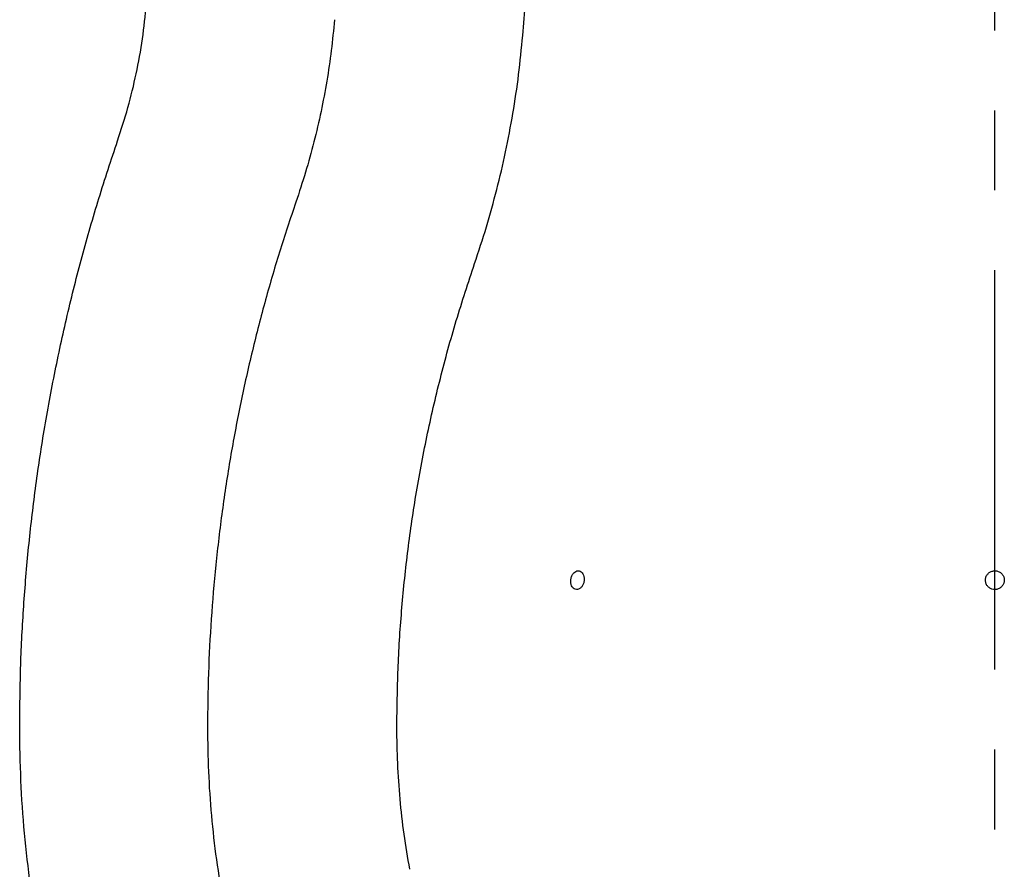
# Model space of a CAD drawing. Header units: millimetres. Extents: x 8 to 862, y 8 to 585.
# Tile 21 of 84: x 86 to 118, y 376 to 403. Entities that reach past the tile are written whole.
import ezdxf

# ---------------------------------------------------------------- set-up
doc = ezdxf.new("R2010")
doc.units = ezdxf.units.MM
doc.linetypes.add('CENTERX2', pattern=[20.32, 12.7, -2.54, 2.54, -2.54])
doc.layers.add('CENTERLINE', color=4, linetype='CENTERX2')
doc.layers.add('OUTLINE', color=7, linetype='Continuous', lineweight=25)

msp = doc.modelspace()

# ---------------------------------------------------------------- linework, layer by layer
at = {"layer": 'CENTERLINE'}
msp.add_line((117.35918, 158.46862), (117.35918, 432.05254), dxfattribs=at)
at = {"layer": 'OUTLINE'}
msp.add_line((102.35918, 402.14876), (102.58554, 404.83342), dxfattribs=at)
for points, knots in [([(89.48752, 398.80384), (89.60128, 399.1547), (89.8288, 399.85643), (90.08753, 400.93869), (90.28928, 402.03888), (90.36501, 402.78419), (90.40287, 403.15684)], [0, 0, 0, 0, 0.24807447, 0.49614949, 0.74807365, 1, 1, 1, 1]), ([(96.37876, 402.65299), (96.34712, 402.32685), (96.28382, 401.67443), (96.13817, 400.70185), (95.95502, 399.73064), (95.72914, 398.76324), (95.46496, 397.80013), (95.25529, 397.16836), (95.15047, 396.85255)], [0, 0, 0, 0, 0.16536153, 0.33079203, 0.49615282, 0.6640777, 0.83207493, 1, 1, 1, 1]), ([(100.8287, 394.89599), (100.95755, 395.28486), (101.21531, 396.06274), (101.54088, 397.24832), (101.82288, 398.45131), (102.0541, 399.67158), (102.23935, 400.90632), (102.31924, 401.73467), (102.35918, 402.14876)], [0, 0, 0, 0, 0.16536046, 0.33079072, 0.49615171, 0.66407635, 0.83207466, 1, 1, 1, 1]), ([(86.37565, 380.14876), (86.38122, 380.77298), (86.39237, 382.02193), (86.48689, 383.89381), (86.63802, 385.76221), (86.85114, 387.62417), (87.12716, 389.49484), (87.46876, 391.37252), (87.87681, 393.25559), (88.3491, 395.12402), (88.87919, 396.97661), (89.2848, 398.19493), (89.48752, 398.80384)], [0, 0, 0, 0, 0.09856287, 0.19720422, 0.29587246, 0.39451411, 0.4930768, 0.59440409, 0.69581724, 0.7972593, 0.89867253, 1, 1, 1, 1]), ([(95.15047, 396.85255), (94.97302, 396.32239), (94.61798, 395.26165), (94.15178, 393.64915), (93.73456, 392.02305), (93.37173, 390.38433), (93.05965, 388.71984), (92.80108, 387.03026), (92.59725, 385.31671), (92.4521, 383.59681), (92.36057, 381.87346), (92.34867, 380.72349), (92.34272, 380.14876)], [0, 0, 0, 0, 0.09856082, 0.19720106, 0.2958676, 0.39450742, 0.49306827, 0.59439708, 0.69581214, 0.79725586, 0.89867116, 1, 1, 1, 1]), ([(98.35928, 380.14876), (98.36661, 380.76571), (98.38126, 382.00015), (98.49928, 383.84895), (98.68705, 385.69158), (98.95388, 387.54157), (99.30007, 389.39607), (99.72941, 391.2513), (100.23061, 393.08885), (100.62939, 394.29379), (100.8287, 394.89599)], [0, 0, 0, 0, 0.12321676, 0.24653633, 0.3698563, 0.4930728, 0.61974843, 0.74653644, 0.87332419, 1, 1, 1, 1]), ([(103.96611, 384.58009), (103.9864, 384.56515), (104.02698, 384.53526), (104.09991, 384.53165), (104.17162, 384.55996), (104.23535, 384.61961), (104.28342, 384.70321), (104.31042, 384.80152), (104.3132, 384.90343), (104.29147, 384.99744), (104.24778, 385.07295), (104.18715, 385.12144), (104.11651, 385.13742), (104.04388, 385.11908), (103.97738, 385.0685), (103.92443, 384.99138), (103.89089, 384.89648), (103.8804, 384.79436), (103.89438, 384.69709), (103.92591, 384.62393), (103.95493, 384.59228), (103.96611, 384.58009)], [0, 0, 0, 0, 0.05368294, 0.10736719, 0.16104895, 0.21473124, 0.26842222, 0.32211433, 0.37580505, 0.42949232, 0.48317769, 0.53686509, 0.59055286, 0.64424066, 0.6979284, 0.7516177, 0.80530193, 0.8589914, 0.91267833, 0.96636844, 1, 1, 1, 1]), ([(117.52199, 384.58265), (117.54852, 384.60361), (117.60159, 384.64555), (117.64895, 384.73718), (117.66495, 384.83764), (117.64613, 384.93817), (117.59505, 385.02674), (117.51735, 385.09354), (117.42183, 385.13098), (117.31924, 385.13483), (117.22116, 385.10466), (117.13863, 385.04387), (117.08098, 384.95934), (117.05468, 384.86062), (117.06272, 384.75883), (117.10418, 384.66544), (117.17437, 384.59102), (117.26548, 384.54378), (117.36685, 384.52957), (117.45582, 384.54578), (117.50359, 384.5724), (117.52199, 384.58265)], [0, 0, 0, 0, 0.05369225, 0.10738205, 0.16107474, 0.21476483, 0.26845094, 0.32213784, 0.37582535, 0.42951341, 0.48320056, 0.53688888, 0.590577, 0.64426123, 0.69794881, 0.75163917, 0.80532946, 0.85902272, 0.91271009, 0.96639193, 1, 1, 1, 1]), ([(86.98551, 373.48025), (86.89195, 374.02889), (86.70482, 375.12615), (86.51939, 376.79052), (86.39853, 378.46545), (86.38327, 379.58766), (86.37565, 380.14876)], [0, 0, 0, 0, 0.24897113, 0.49794213, 0.74897168, 1, 1, 1, 1]), ([(92.34272, 380.14876), (92.34848, 379.68199), (92.36002, 378.74846), (92.45875, 377.34732), (92.61238, 375.94724), (92.76957, 375.01912), (92.84816, 374.55507)], [0, 0, 0, 0, 0.24897, 0.49793997, 0.74896954, 1, 1, 1, 1]), ([(98.76915, 375.64056), (98.70609, 376.01147), (98.57997, 376.7533), (98.45521, 377.8785), (98.37412, 379.01082), (98.36423, 379.76944), (98.35928, 380.14876)], [0, 0, 0, 0, 0.24897146, 0.49794174, 0.7489718, 1, 1, 1, 1])]:
    msp.add_open_spline(points, degree=3, knots=knots, dxfattribs=at)

doc.saveas('drawing.dxf')
